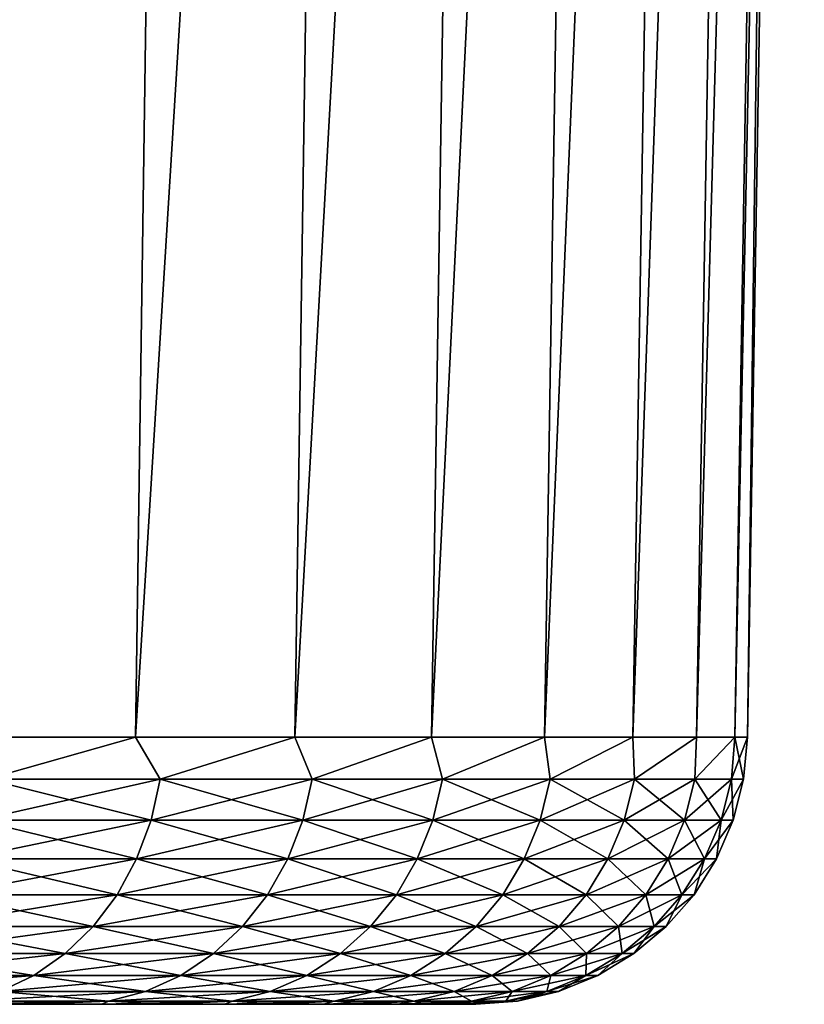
# Model space of a CAD drawing. Header units: metres. Extents: x -150 to 146, y -127 to 82.
# Tile 78 of 256: x -48.27 to -42.5, y 53.5 to 60.75. Entities that reach past the tile are written whole.
import ezdxf

# ---------------------------------------------------------------- set-up
doc = ezdxf.new("R2010")
doc.units = ezdxf.units.M
doc.layers.add('solid_ELLA_AP_WANNE_SW0001', color=7, linetype='CONTINUOUS')

msp = doc.modelspace()

# ---------------------------------------------------------------- linework, layer by layer
at = {"layer": 'solid_ELLA_AP_WANNE_SW0001'}
for points in [[(-48.758549, 55.466671, -18.457827), (-48.418388, 80.5, -18.698208), (-47.063663, 80.5, -16.607479)], [(-47.422615, 55.466671, -16.394903), (-48.758549, 55.466671, -18.457827), (-47.063663, 80.5, -16.607479)], [(-48.758549, 55.466671, 18.457819), (-47.063553, 80.5, 16.607286), (-48.418266, 80.5, 18.698023)], [(-47.422615, 55.466671, 16.394897), (-47.063553, 80.5, 16.607286), (-48.758549, 55.466671, 18.457819)], [(-47.422615, 55.466671, -16.394903), (-47.063663, 80.5, -16.607479), (-45.876446, 80.5, -14.423231)], [(-46.248516, 55.466671, -14.23577), (-47.422615, 55.466671, -16.394903), (-45.876446, 80.5, -14.423231)], [(-47.422615, 55.466671, 16.394897), (-45.87635, 80.5, 14.423036), (-47.063553, 80.5, 16.607286)], [(-46.248512, 55.466671, 14.235764), (-45.87635, 80.5, 14.423036), (-47.422615, 55.466671, 16.394897)], [(-46.248516, 55.466671, -14.23577), (-45.876446, 80.5, -14.423231), (-44.855827, 80.5, -12.147495)], [(-45.243141, 55.466671, -11.993094), (-46.248516, 55.466671, -14.23577), (-44.855827, 80.5, -12.147495)], [(-46.248512, 55.466671, 14.235764), (-44.855755, 80.5, 12.147302), (-45.87635, 80.5, 14.423036)], [(-45.243137, 55.466671, 11.993089), (-44.855755, 80.5, 12.147302), (-46.248512, 55.466671, 14.235764)], [(-45.243141, 55.466671, -11.993094), (-44.855827, 80.5, -12.147495), (-44.016155, 80.5, -9.809517)], [(-44.412388, 55.466671, -9.680039), (-45.243141, 55.466671, -11.993094), (-44.016155, 80.5, -9.809517)], [(-45.243137, 55.466671, 11.993089), (-44.016098, 80.5, 9.809337), (-44.855755, 80.5, 12.147302)], [(-44.412388, 55.466671, 9.680033), (-44.016098, 80.5, 9.809337), (-45.243137, 55.466671, 11.993089)], [(-44.412388, 55.466671, -9.680039), (-44.016155, 80.5, -9.809517), (-43.355122, 80.5, -7.403923)], [(-43.761139, 55.466671, -7.310178), (-44.412388, 55.466671, -9.680039), (-43.355122, 80.5, -7.403923)], [(-44.412388, 55.466671, 9.680033), (-43.355087, 80.5, 7.403765), (-44.016098, 80.5, 9.809337)], [(-43.761139, 55.466671, 7.310171), (-43.355087, 80.5, 7.403765), (-44.412388, 55.466671, 9.680033)], [(-43.761139, 55.466671, -7.310178), (-43.355122, 80.5, -7.403923), (-42.881596, 80.5, -4.965326)], [(-43.293213, 55.466671, -4.897417), (-43.761139, 55.466671, -7.310178), (-42.881596, 80.5, -4.965326)], [(-43.761139, 55.466671, 7.310171), (-42.881577, 80.5, 4.965205), (-43.355087, 80.5, 7.403765)], [(-43.293213, 55.466671, 4.89741), (-42.881577, 80.5, 4.965205), (-43.761139, 55.466671, 7.310171)], [(-43.293213, 55.466671, -4.897417), (-42.881596, 80.5, -4.965326), (-42.597065, 80.5, -2.499254)], [(-43.011353, 55.466663, -2.455916), (-43.293213, 55.466671, -4.897417), (-42.597065, 80.5, -2.499254)], [(-43.293213, 55.466671, 4.89741), (-42.597057, 80.5, 2.499182), (-42.881577, 80.5, 4.965205)], [(-43.011353, 55.466663, 2.455909), (-42.597057, 80.5, 2.499182), (-43.293213, 55.466671, 4.89741)], [(-43.011353, 55.466663, -2.455916), (-42.597065, 80.5, -2.499254), (-42.499992, 80.5, -0.000005)], [(-43.011353, 55.466663, -2.455916), (-42.499992, 80.5, -0.000005), (-42.917217, 55.466652, -0.000003)], [(-43.011353, 55.466663, 2.455909), (-42.917217, 55.466652, -0.000003), (-42.597057, 80.5, 2.499182)], [(-42.917217, 55.466652, -0.000003), (-42.499992, 80.5, -0.000005), (-42.597057, 80.5, 2.499182)], [(-48.516151, 55.15744, -18.056385), (-48.758549, 55.466671, -18.457827), (-47.422615, 55.466671, -16.394903)], [(-47.422615, 55.466671, 16.394897), (-48.758549, 55.466671, 18.457819), (-48.516151, 55.15744, 18.056379)], [(-48.516151, 55.15744, -18.056385), (-47.422615, 55.466671, -16.394903), (-47.240849, 55.15744, -16.026754)], [(-47.422615, 55.466671, 16.394897), (-48.516151, 55.15744, 18.056379), (-47.240849, 55.15744, 16.026749)], [(-47.240849, 55.15744, -16.026754), (-47.422615, 55.466671, -16.394903), (-46.248516, 55.466671, -14.23577)], [(-46.248512, 55.466671, 14.235764), (-47.422615, 55.466671, 16.394897), (-47.240849, 55.15744, 16.026749)], [(-47.240849, 55.15744, -16.026754), (-46.248516, 55.466671, -14.23577), (-46.120789, 55.15744, -13.907497)], [(-46.248512, 55.466671, 14.235764), (-47.240849, 55.15744, 16.026749), (-46.120789, 55.15744, 13.907492)], [(-46.120789, 55.15744, -13.907497), (-46.248516, 55.466671, -14.23577), (-45.243141, 55.466671, -11.993094)], [(-45.243137, 55.466671, 11.993089), (-46.248512, 55.466671, 14.235764), (-46.120789, 55.15744, 13.907492)], [(-46.120789, 55.15744, -13.907497), (-45.243141, 55.466671, -11.993094), (-45.162231, 55.15744, -11.710464)], [(-45.243137, 55.466671, 11.993089), (-46.120789, 55.15744, 13.907492), (-45.162231, 55.15744, 11.710457)], [(-45.162231, 55.15744, -11.710464), (-45.243141, 55.466671, -11.993094), (-44.412388, 55.466671, -9.680039)], [(-44.412388, 55.466671, 9.680033), (-45.243137, 55.466671, 11.993089), (-45.162231, 55.15744, 11.710457)], [(-45.162231, 55.15744, -11.710464), (-44.412388, 55.466671, -9.680039), (-44.370541, 55.15744, -9.44794)], [(-44.412388, 55.466671, 9.680033), (-45.162231, 55.15744, 11.710457), (-44.370541, 55.15744, 9.447933)], [(-44.370541, 55.15744, -9.44794), (-44.412388, 55.466671, -9.680039), (-43.761139, 55.466671, -7.310178)], [(-43.761139, 55.466671, 7.310171), (-44.412388, 55.466671, 9.680033), (-44.370541, 55.15744, 9.447933)], [(-44.370541, 55.15744, -9.44794), (-43.761139, 55.466671, -7.310178), (-43.750141, 55.15744, -7.132579)], [(-43.761139, 55.466671, 7.310171), (-44.370541, 55.15744, 9.447933), (-43.750141, 55.15744, 7.132573)], [(-43.750141, 55.15744, -7.132579), (-43.761139, 55.466671, -7.310178), (-43.293213, 55.466671, -4.897417)], [(-43.293213, 55.466671, 4.89741), (-43.761139, 55.466671, 7.310171), (-43.750141, 55.15744, 7.132573)], [(-43.750141, 55.15744, -7.132579), (-43.293213, 55.466671, -4.897417), (-43.304504, 55.15744, -4.77733)], [(-43.293213, 55.466671, 4.89741), (-43.750141, 55.15744, 7.132573), (-43.304504, 55.15744, 4.777324)], [(-43.304504, 55.15744, -4.77733), (-43.293213, 55.466671, -4.897417), (-43.011353, 55.466663, -2.455916)], [(-43.011353, 55.466663, 2.455909), (-43.293213, 55.466671, 4.89741), (-43.304504, 55.15744, 4.777324)], [(-43.304504, 55.15744, -4.77733), (-43.011353, 55.466663, -2.455916), (-43.036121, 55.157436, -2.395365)], [(-43.011353, 55.466663, 2.455909), (-43.304504, 55.15744, 4.777324), (-43.036121, 55.157436, 2.395358)], [(-43.036121, 55.157436, -2.395365), (-43.011353, 55.466663, -2.455916), (-42.917217, 55.466652, -0.000003)], [(-43.011353, 55.466663, 2.455909), (-43.036121, 55.157436, 2.395358), (-42.946491, 55.157436, -0.000003)], [(-43.036121, 55.157436, -2.395365), (-42.917217, 55.466652, -0.000003), (-42.946491, 55.157436, -0.000003)], [(-43.011353, 55.466663, 2.455909), (-42.946491, 55.157436, -0.000003), (-42.917217, 55.466652, -0.000003)], [(-47.240849, 55.15744, -16.026754), (-47.307453, 54.856174, -15.988302), (-48.579693, 54.856174, -18.013062)], [(-48.516151, 55.15744, -18.056385), (-47.240849, 55.15744, -16.026754), (-48.579693, 54.856174, -18.013062)], [(-48.579693, 54.856174, 18.013056), (-47.307453, 54.856174, 15.988297), (-48.516151, 55.15744, 18.056379)], [(-47.307453, 54.856174, 15.988297), (-47.240849, 55.15744, 16.026749), (-48.516151, 55.15744, 18.056379)], [(-46.120789, 55.15744, -13.907497), (-46.190079, 54.856174, -13.874129), (-47.307453, 54.856174, -15.988302)], [(-47.240849, 55.15744, -16.026754), (-46.120789, 55.15744, -13.907497), (-47.307453, 54.856174, -15.988302)], [(-47.307453, 54.856174, 15.988297), (-46.190079, 54.856174, 13.874123), (-47.240849, 55.15744, 16.026749)], [(-46.190079, 54.856174, 13.874123), (-46.120789, 55.15744, 13.907492), (-47.240849, 55.15744, 16.026749)], [(-45.162231, 55.15744, -11.710464), (-45.233822, 54.856174, -11.682366), (-46.190079, 54.856174, -13.874129)], [(-46.120789, 55.15744, -13.907497), (-45.162231, 55.15744, -11.710464), (-46.190079, 54.856174, -13.874129)], [(-46.190079, 54.856174, 13.874123), (-45.233822, 54.856174, 11.68236), (-46.120789, 55.15744, 13.907492)], [(-45.233822, 54.856174, 11.68236), (-45.162231, 55.15744, 11.710457), (-46.120789, 55.15744, 13.907492)], [(-44.370541, 55.15744, -9.44794), (-44.444031, 54.856174, -9.425271), (-45.233822, 54.856174, -11.682366)], [(-45.162231, 55.15744, -11.710464), (-44.370541, 55.15744, -9.44794), (-45.233822, 54.856174, -11.682366)], [(-45.233822, 54.856174, 11.68236), (-44.444031, 54.856174, 9.425264), (-45.162231, 55.15744, 11.710457)], [(-44.444031, 54.856174, 9.425264), (-44.370541, 55.15744, 9.447933), (-45.162231, 55.15744, 11.710457)], [(-43.750141, 55.15744, -7.132579), (-43.825119, 54.856174, -7.115466), (-44.444031, 54.856174, -9.425271)], [(-44.370541, 55.15744, -9.44794), (-43.750141, 55.15744, -7.132579), (-44.444031, 54.856174, -9.425271)], [(-44.444031, 54.856174, 9.425264), (-43.825119, 54.856174, 7.115459), (-44.370541, 55.15744, 9.447933)], [(-43.825119, 54.856174, 7.115459), (-43.750141, 55.15744, 7.132573), (-44.370541, 55.15744, 9.447933)], [(-43.304504, 55.15744, -4.77733), (-43.38055, 54.856174, -4.765868), (-43.825119, 54.856174, -7.115466)], [(-43.750141, 55.15744, -7.132579), (-43.304504, 55.15744, -4.77733), (-43.825119, 54.856174, -7.115466)], [(-43.825119, 54.856174, 7.115459), (-43.38055, 54.856174, 4.765862), (-43.750141, 55.15744, 7.132573)], [(-43.38055, 54.856174, 4.765862), (-43.304504, 55.15744, 4.777324), (-43.750141, 55.15744, 7.132573)], [(-43.304504, 55.15744, -4.77733), (-43.036121, 55.157436, -2.395365), (-43.38055, 54.856174, -4.765868)], [(-43.38055, 54.856174, 4.765862), (-43.112812, 54.856171, 2.389611), (-43.304504, 55.15744, 4.777324)], [(-43.036121, 55.157436, -2.395365), (-43.112812, 54.856171, -2.389617), (-43.38055, 54.856174, -4.765868)], [(-43.112812, 54.856171, 2.389611), (-43.036121, 55.157436, 2.395358), (-43.304504, 55.15744, 4.777324)], [(-42.946491, 55.157436, -0.000003), (-43.023399, 54.856171, -0.000003), (-43.112812, 54.856171, -2.389617)], [(-43.112812, 54.856171, 2.389611), (-43.023399, 54.856171, -0.000003), (-43.036121, 55.157436, 2.395358)], [(-43.036121, 55.157436, -2.395365), (-42.946491, 55.157436, -0.000003), (-43.112812, 54.856171, -2.389617)], [(-43.036121, 55.157436, 2.395358), (-43.023399, 54.856171, -0.000003), (-42.946491, 55.157436, -0.000003)], [(-47.307453, 54.856174, -15.988302), (-47.413689, 54.570469, -15.926967), (-48.681049, 54.570469, -17.943958)], [(-48.579693, 54.856174, -18.013062), (-47.307453, 54.856174, -15.988302), (-48.681049, 54.570469, -17.943958)], [(-48.681049, 54.570469, 17.943953), (-47.413689, 54.570469, 15.926961), (-48.579693, 54.856174, 18.013056)], [(-47.413689, 54.570469, 15.926961), (-47.307453, 54.856174, 15.988297), (-48.579693, 54.856174, 18.013056)], [(-46.190079, 54.856174, -13.874129), (-46.300602, 54.570469, -13.820904), (-47.413689, 54.570469, -15.926967)], [(-47.307453, 54.856174, -15.988302), (-46.190079, 54.856174, -13.874129), (-47.413689, 54.570469, -15.926967)], [(-47.413689, 54.570469, 15.926961), (-46.300602, 54.570469, 13.820898), (-47.307453, 54.856174, 15.988297)], [(-46.300602, 54.570469, 13.820898), (-46.190079, 54.856174, 13.874123), (-47.307453, 54.856174, 15.988297)], [(-45.233822, 54.856174, -11.682366), (-45.348015, 54.570469, -11.637549), (-46.300602, 54.570469, -13.820904)], [(-46.190079, 54.856174, -13.874129), (-45.233822, 54.856174, -11.682366), (-46.300602, 54.570469, -13.820904)], [(-46.300602, 54.570469, 13.820898), (-45.348015, 54.570469, 11.637544), (-46.190079, 54.856174, 13.874123)], [(-45.348015, 54.570469, 11.637544), (-45.233822, 54.856174, 11.68236), (-46.190079, 54.856174, 13.874123)], [(-44.444031, 54.856174, -9.425271), (-44.561253, 54.570469, -9.389113), (-45.348015, 54.570469, -11.637549)], [(-45.233822, 54.856174, -11.682366), (-44.444031, 54.856174, -9.425271), (-45.348015, 54.570469, -11.637549)], [(-45.348015, 54.570469, 11.637544), (-44.561253, 54.570469, 9.389107), (-45.233822, 54.856174, 11.68236)], [(-44.561253, 54.570469, 9.389107), (-44.444031, 54.856174, 9.425264), (-45.233822, 54.856174, 11.68236)], [(-43.825119, 54.856174, -7.115466), (-43.944714, 54.570469, -7.088169), (-44.561253, 54.570469, -9.389113)], [(-44.444031, 54.856174, -9.425271), (-43.825119, 54.856174, -7.115466), (-44.561253, 54.570469, -9.389113)], [(-44.561253, 54.570469, 9.389107), (-43.944714, 54.570469, 7.088162), (-44.444031, 54.856174, 9.425264)], [(-43.944714, 54.570469, 7.088162), (-43.825119, 54.856174, 7.115459), (-44.444031, 54.856174, 9.425264)], [(-43.38055, 54.856174, -4.765868), (-43.501854, 54.570469, -4.747585), (-43.944714, 54.570469, -7.088169)], [(-43.825119, 54.856174, -7.115466), (-43.38055, 54.856174, -4.765868), (-43.944714, 54.570469, -7.088169)], [(-43.944714, 54.570469, 7.088162), (-43.501854, 54.570469, 4.747579), (-43.825119, 54.856174, 7.115459)], [(-43.501854, 54.570469, 4.747579), (-43.38055, 54.856174, 4.765862), (-43.825119, 54.856174, 7.115459)], [(-43.38055, 54.856174, -4.765868), (-43.112812, 54.856171, -2.389617), (-43.501854, 54.570469, -4.747585)], [(-43.501854, 54.570469, 4.747579), (-43.235142, 54.570469, 2.380444), (-43.38055, 54.856174, 4.765862)], [(-43.112812, 54.856171, -2.389617), (-43.235142, 54.570469, -2.38045), (-43.501854, 54.570469, -4.747585)], [(-43.235142, 54.570469, 2.380444), (-43.112812, 54.856171, 2.389611), (-43.38055, 54.856174, 4.765862)], [(-43.023399, 54.856171, -0.000003), (-43.146069, 54.570469, -0.000003), (-43.235142, 54.570469, -2.38045)], [(-43.235142, 54.570469, 2.380444), (-43.146069, 54.570469, -0.000003), (-43.112812, 54.856171, 2.389611)], [(-43.112812, 54.856171, -2.389617), (-43.023399, 54.856171, -0.000003), (-43.235142, 54.570469, -2.38045)], [(-43.112812, 54.856171, 2.389611), (-43.146069, 54.570469, -0.000003), (-43.023399, 54.856171, -0.000003)], [(-47.413689, 54.570469, -15.926967), (-47.556992, 54.307228, -15.844232), (-48.817768, 54.307228, -17.850746)], [(-48.681049, 54.570469, -17.943958), (-47.413689, 54.570469, -15.926967), (-48.817768, 54.307228, -17.850746)], [(-48.817768, 54.307228, 17.85074), (-47.556992, 54.307228, 15.844225), (-48.681049, 54.570469, 17.943953)], [(-47.556992, 54.307228, 15.844225), (-47.413689, 54.570469, 15.926961), (-48.681049, 54.570469, 17.943953)], [(-46.300602, 54.570469, -13.820904), (-46.449684, 54.307228, -13.749109), (-47.556992, 54.307228, -15.844232)], [(-47.413689, 54.570469, -15.926967), (-46.300602, 54.570469, -13.820904), (-47.556992, 54.307228, -15.844232)], [(-47.556992, 54.307228, 15.844225), (-46.449684, 54.307228, 13.749103), (-47.413689, 54.570469, 15.926961)], [(-46.449684, 54.307228, 13.749103), (-46.300602, 54.570469, 13.820898), (-47.413689, 54.570469, 15.926961)], [(-45.348015, 54.570469, -11.637549), (-45.502045, 54.307228, -11.577096), (-46.449684, 54.307228, -13.749109)], [(-46.300602, 54.570469, -13.820904), (-45.348015, 54.570469, -11.637549), (-46.449684, 54.307228, -13.749109)], [(-46.449684, 54.307228, 13.749103), (-45.502045, 54.307228, 11.57709), (-46.300602, 54.570469, 13.820898)], [(-45.502045, 54.307228, 11.57709), (-45.348015, 54.570469, 11.637544), (-46.300602, 54.570469, 13.820898)], [(-44.561253, 54.570469, -9.389113), (-44.719372, 54.307228, -9.34034), (-45.502045, 54.307228, -11.577096)], [(-45.348015, 54.570469, -11.637549), (-44.561253, 54.570469, -9.389113), (-45.502045, 54.307228, -11.577096)], [(-45.502045, 54.307228, 11.57709), (-44.719372, 54.307228, 9.340334), (-45.348015, 54.570469, 11.637544)], [(-44.719372, 54.307228, 9.340334), (-44.561253, 54.570469, 9.389107), (-45.348015, 54.570469, 11.637544)], [(-43.944714, 54.570469, -7.088169), (-44.106037, 54.307228, -7.051348), (-44.719372, 54.307228, -9.34034)], [(-44.561253, 54.570469, -9.389113), (-43.944714, 54.570469, -7.088169), (-44.719372, 54.307228, -9.34034)], [(-44.719372, 54.307228, 9.340334), (-44.106037, 54.307228, 7.051342), (-44.561253, 54.570469, 9.389107)], [(-44.106037, 54.307228, 7.051342), (-43.944714, 54.570469, 7.088162), (-44.561253, 54.570469, 9.389107)], [(-43.501854, 54.570469, -4.747585), (-43.665474, 54.307228, -4.722922), (-44.106037, 54.307228, -7.051348)], [(-43.944714, 54.570469, -7.088169), (-43.501854, 54.570469, -4.747585), (-44.106037, 54.307228, -7.051348)], [(-44.106037, 54.307228, 7.051342), (-43.665474, 54.307228, 4.722916), (-43.944714, 54.570469, 7.088162)], [(-43.665474, 54.307228, 4.722916), (-43.501854, 54.570469, 4.747579), (-43.944714, 54.570469, 7.088162)], [(-43.235142, 54.570469, -2.38045), (-43.40015, 54.307228, -2.368084), (-43.665474, 54.307228, -4.722922)], [(-43.501854, 54.570469, -4.747585), (-43.235142, 54.570469, -2.38045), (-43.665474, 54.307228, -4.722922)], [(-43.665474, 54.307228, 4.722916), (-43.40015, 54.307228, 2.368078), (-43.501854, 54.570469, 4.747579)], [(-43.40015, 54.307228, 2.368078), (-43.235142, 54.570469, 2.380444), (-43.501854, 54.570469, 4.747579)], [(-43.146069, 54.570469, -0.000003), (-43.311543, 54.307228, -0.000003), (-43.40015, 54.307228, -2.368084)], [(-43.40015, 54.307228, 2.368078), (-43.311543, 54.307228, -0.000003), (-43.235142, 54.570469, 2.380444)], [(-43.235142, 54.570469, -2.38045), (-43.146069, 54.570469, -0.000003), (-43.40015, 54.307228, -2.368084)], [(-43.235142, 54.570469, 2.380444), (-43.311543, 54.307228, -0.000003), (-43.146069, 54.570469, -0.000003)], [(-47.556992, 54.307228, -15.844232), (-47.733894, 54.072819, -15.742096), (-48.986546, 54.072819, -17.735676)], [(-48.817768, 54.307228, -17.850746), (-47.556992, 54.307228, -15.844232), (-48.986546, 54.072819, -17.735676)], [(-48.986546, 54.072819, 17.73567), (-47.733894, 54.072819, 15.742089), (-48.817768, 54.307228, 17.85074)], [(-47.733894, 54.072819, 15.742089), (-47.556992, 54.307228, 15.844225), (-48.817768, 54.307228, 17.85074)], [(-46.449684, 54.307228, -13.749109), (-46.633728, 54.072819, -13.660479), (-47.733894, 54.072819, -15.742096)], [(-47.556992, 54.307228, -15.844232), (-46.449684, 54.307228, -13.749109), (-47.733894, 54.072819, -15.742096)], [(-47.733894, 54.072819, 15.742089), (-46.633728, 54.072819, 13.660473), (-47.556992, 54.307228, 15.844225)], [(-46.633728, 54.072819, 13.660473), (-46.449684, 54.307228, 13.749103), (-47.556992, 54.307228, 15.844225)], [(-45.502045, 54.307228, -11.577096), (-45.692196, 54.072819, -11.502467), (-46.633728, 54.072819, -13.660479)], [(-46.449684, 54.307228, -13.749109), (-45.502045, 54.307228, -11.577096), (-46.633728, 54.072819, -13.660479)], [(-46.633728, 54.072819, 13.660473), (-45.692196, 54.072819, 11.502461), (-46.449684, 54.307228, 13.749103)], [(-45.692196, 54.072819, 11.502461), (-45.502045, 54.307228, 11.57709), (-46.449684, 54.307228, 13.749103)], [(-44.719372, 54.307228, -9.34034), (-44.914566, 54.072819, -9.280129), (-45.692196, 54.072819, -11.502467)], [(-45.502045, 54.307228, -11.577096), (-44.719372, 54.307228, -9.34034), (-45.692196, 54.072819, -11.502467)], [(-45.692196, 54.072819, 11.502461), (-44.914566, 54.072819, 9.280124), (-45.502045, 54.307228, 11.57709)], [(-44.914566, 54.072819, 9.280124), (-44.719372, 54.307228, 9.340334), (-45.502045, 54.307228, 11.57709)], [(-44.106037, 54.307228, -7.051348), (-44.305187, 54.072819, -7.005893), (-44.914566, 54.072819, -9.280129)], [(-44.719372, 54.307228, -9.34034), (-44.106037, 54.307228, -7.051348), (-44.914566, 54.072819, -9.280129)], [(-44.914566, 54.072819, 9.280124), (-44.305187, 54.072819, 7.005887), (-44.719372, 54.307228, 9.340334)], [(-44.305187, 54.072819, 7.005887), (-44.106037, 54.307228, 7.051342), (-44.719372, 54.307228, 9.340334)], [(-43.665474, 54.307228, -4.722922), (-43.867466, 54.072819, -4.692477), (-44.305187, 54.072819, -7.005893)], [(-44.106037, 54.307228, -7.051348), (-43.665474, 54.307228, -4.722922), (-44.305187, 54.072819, -7.005893)], [(-44.305187, 54.072819, 7.005887), (-43.867466, 54.072819, 4.692472), (-44.106037, 54.307228, 7.051342)], [(-43.867466, 54.072819, 4.692472), (-43.665474, 54.307228, 4.722916), (-44.106037, 54.307228, 7.051342)], [(-43.40015, 54.307228, -2.368084), (-43.603848, 54.072815, -2.352819), (-43.867466, 54.072819, -4.692477)], [(-43.665474, 54.307228, -4.722922), (-43.40015, 54.307228, -2.368084), (-43.867466, 54.072819, -4.692477)], [(-43.867466, 54.072819, 4.692472), (-43.603848, 54.072815, 2.352813), (-43.665474, 54.307228, 4.722916)], [(-43.603848, 54.072815, 2.352813), (-43.40015, 54.307228, 2.368078), (-43.665474, 54.307228, 4.722916)], [(-43.311543, 54.307228, -0.000003), (-43.515812, 54.072815, -0.000003), (-43.603848, 54.072815, -2.352819)], [(-43.603848, 54.072815, 2.352813), (-43.515812, 54.072815, -0.000003), (-43.40015, 54.307228, 2.368078)], [(-43.40015, 54.307228, -2.368084), (-43.311543, 54.307228, -0.000003), (-43.603848, 54.072815, -2.352819)], [(-43.40015, 54.307228, 2.368078), (-43.515812, 54.072815, -0.000003), (-43.311543, 54.307228, -0.000003)], [(-47.733894, 54.072819, -15.742096), (-47.940125, 53.872902, -15.623028), (-49.1833, 53.872902, -17.60153)], [(-48.986546, 54.072819, -17.735676), (-47.733894, 54.072819, -15.742096), (-49.1833, 53.872902, -17.60153)], [(-49.1833, 53.872902, 17.601524), (-47.940125, 53.872902, 15.623022), (-48.986546, 54.072819, 17.73567)], [(-47.940125, 53.872902, 15.623022), (-47.733894, 54.072819, 15.742089), (-48.986546, 54.072819, 17.73567)], [(-46.633728, 54.072819, -13.660479), (-46.848282, 53.872898, -13.557156), (-47.940125, 53.872902, -15.623028)], [(-47.733894, 54.072819, -15.742096), (-46.633728, 54.072819, -13.660479), (-47.940125, 53.872902, -15.623028)], [(-47.940125, 53.872902, 15.623022), (-46.848282, 53.872898, 13.55715), (-47.733894, 54.072819, 15.742089)], [(-46.848282, 53.872898, 13.55715), (-46.633728, 54.072819, 13.660473), (-47.733894, 54.072819, 15.742089)], [(-45.692196, 54.072819, -11.502467), (-45.913872, 53.872898, -11.415467), (-46.848282, 53.872898, -13.557156)], [(-46.633728, 54.072819, -13.660479), (-45.692196, 54.072819, -11.502467), (-46.848282, 53.872898, -13.557156)], [(-46.848282, 53.872898, 13.55715), (-45.913872, 53.872898, 11.415461), (-46.633728, 54.072819, 13.660473)], [(-45.913872, 53.872898, 11.415461), (-45.692196, 54.072819, 11.502461), (-46.633728, 54.072819, 13.660473)], [(-44.914566, 54.072819, -9.280129), (-45.142124, 53.872898, -9.209938), (-45.913872, 53.872898, -11.415467)], [(-45.692196, 54.072819, -11.502467), (-44.914566, 54.072819, -9.280129), (-45.913872, 53.872898, -11.415467)], [(-45.913872, 53.872898, 11.415461), (-45.142124, 53.872898, 9.209931), (-45.692196, 54.072819, 11.502461)], [(-45.142124, 53.872898, 9.209931), (-44.914566, 54.072819, 9.280124), (-45.692196, 54.072819, 11.502461)], [(-44.305187, 54.072819, -7.005893), (-44.537354, 53.872898, -6.952903), (-45.142124, 53.872898, -9.209938)], [(-44.914566, 54.072819, -9.280129), (-44.305187, 54.072819, -7.005893), (-45.142124, 53.872898, -9.209938)], [(-45.142124, 53.872898, 9.209931), (-44.537354, 53.872898, 6.952897), (-44.914566, 54.072819, 9.280124)], [(-44.537354, 53.872898, 6.952897), (-44.305187, 54.072819, 7.005887), (-44.914566, 54.072819, 9.280124)], [(-43.867466, 54.072819, -4.692477), (-44.10294, 53.872898, -4.656985), (-44.537354, 53.872898, -6.952903)], [(-44.305187, 54.072819, -7.005893), (-43.867466, 54.072819, -4.692477), (-44.537354, 53.872898, -6.952903)], [(-44.537354, 53.872898, 6.952897), (-44.10294, 53.872898, 4.656979), (-44.305187, 54.072819, 7.005887)], [(-44.10294, 53.872898, 4.656979), (-43.867466, 54.072819, 4.692472), (-44.305187, 54.072819, 7.005887)], [(-43.867466, 54.072819, -4.692477), (-43.603848, 54.072815, -2.352819), (-44.10294, 53.872898, -4.656985)], [(-44.10294, 53.872898, 4.656979), (-43.84132, 53.872898, 2.335017), (-43.867466, 54.072819, 4.692472)], [(-43.603848, 54.072815, -2.352819), (-43.84132, 53.872898, -2.335023), (-44.10294, 53.872898, -4.656985)], [(-43.84132, 53.872898, 2.335017), (-43.603848, 54.072815, 2.352813), (-43.867466, 54.072819, 4.692472)], [(-43.515812, 54.072815, -0.000003), (-43.753948, 53.872898, -0.000003), (-43.84132, 53.872898, -2.335023)], [(-43.84132, 53.872898, 2.335017), (-43.753948, 53.872898, -0.000003), (-43.603848, 54.072815, 2.352813)], [(-43.603848, 54.072815, -2.352819), (-43.515812, 54.072815, -0.000003), (-43.84132, 53.872898, -2.335023)], [(-43.603848, 54.072815, 2.352813), (-43.753948, 53.872898, -0.000003), (-43.515812, 54.072815, -0.000003)], [(-47.940125, 53.872902, -15.623028), (-48.1707, 53.712307, -15.489906), (-49.403282, 53.712307, -17.45155)], [(-49.1833, 53.872902, -17.60153), (-47.940125, 53.872902, -15.623028), (-49.403282, 53.712307, -17.45155)], [(-49.403282, 53.712307, 17.451544), (-48.1707, 53.712307, 15.489901), (-49.1833, 53.872902, 17.601524)], [(-48.1707, 53.712307, 15.489901), (-47.940125, 53.872902, 15.623022), (-49.1833, 53.872902, 17.601524)], [(-47.940125, 53.872902, -15.623028), (-46.848282, 53.872898, -13.557156), (-48.1707, 53.712307, -15.489906)], [(-48.1707, 53.712307, 15.489901), (-47.088158, 53.712307, 13.441631), (-47.940125, 53.872902, 15.623022)], [(-46.848282, 53.872898, -13.557156), (-47.088158, 53.712307, -13.441637), (-48.1707, 53.712307, -15.489906)], [(-47.088158, 53.712307, 13.441631), (-46.848282, 53.872898, 13.55715), (-47.940125, 53.872902, 15.623022)], [(-45.913872, 53.872898, -11.415467), (-46.161709, 53.712307, -11.318197), (-47.088158, 53.712307, -13.441637)], [(-46.848282, 53.872898, -13.557156), (-45.913872, 53.872898, -11.415467), (-47.088158, 53.712307, -13.441637)], [(-47.088158, 53.712307, 13.441631), (-46.161709, 53.712307, 11.318192), (-46.848282, 53.872898, 13.55715)], [(-46.161709, 53.712307, 11.318192), (-45.913872, 53.872898, 11.415461), (-46.848282, 53.872898, 13.55715)], [(-45.142124, 53.872898, -9.209938), (-45.396538, 53.712307, -9.131461), (-46.161709, 53.712307, -11.318197)], [(-45.913872, 53.872898, -11.415467), (-45.142124, 53.872898, -9.209938), (-46.161709, 53.712307, -11.318197)], [(-46.161709, 53.712307, 11.318192), (-45.396538, 53.712307, 9.131455), (-45.913872, 53.872898, 11.415461)], [(-45.396538, 53.712307, 9.131455), (-45.142124, 53.872898, 9.209931), (-45.913872, 53.872898, 11.415461)], [(-44.537354, 53.872898, -6.952903), (-44.796921, 53.712307, -6.893659), (-45.396538, 53.712307, -9.131461)], [(-45.142124, 53.872898, -9.209938), (-44.537354, 53.872898, -6.952903), (-45.396538, 53.712307, -9.131461)], [(-45.396538, 53.712307, 9.131455), (-44.796921, 53.712307, 6.893652), (-45.142124, 53.872898, 9.209931)], [(-44.796921, 53.712307, 6.893652), (-44.537354, 53.872898, 6.952897), (-45.142124, 53.872898, 9.209931)], [(-44.10294, 53.872898, -4.656985), (-44.366211, 53.712307, -4.617304), (-44.796921, 53.712307, -6.893659)], [(-44.537354, 53.872898, -6.952903), (-44.10294, 53.872898, -4.656985), (-44.796921, 53.712307, -6.893659)], [(-44.796921, 53.712307, 6.893652), (-44.366211, 53.712307, 4.617298), (-44.537354, 53.872898, 6.952897)], [(-44.366211, 53.712307, 4.617298), (-44.10294, 53.872898, 4.656979), (-44.537354, 53.872898, 6.952897)], [(-43.84132, 53.872898, -2.335023), (-44.106815, 53.712307, -2.315127), (-44.366211, 53.712307, -4.617304)], [(-44.10294, 53.872898, -4.656985), (-43.84132, 53.872898, -2.335023), (-44.366211, 53.712307, -4.617304)], [(-44.366211, 53.712307, 4.617298), (-44.106815, 53.712307, 2.315121), (-44.10294, 53.872898, 4.656979)], [(-43.753948, 53.872898, -0.000003), (-44.020191, 53.712307, -0.000003), (-44.106815, 53.712307, -2.315127)], [(-44.106815, 53.712307, 2.315121), (-44.020191, 53.712307, -0.000003), (-43.84132, 53.872898, 2.335017)], [(-43.84132, 53.872898, -2.335023), (-43.753948, 53.872898, -0.000003), (-44.106815, 53.712307, -2.315127)], [(-44.106815, 53.712307, 2.315121), (-43.84132, 53.872898, 2.335017), (-44.10294, 53.872898, 4.656979)], [(-43.84132, 53.872898, 2.335017), (-44.020191, 53.712307, -0.000003), (-43.753948, 53.872898, -0.000003)], [(-48.1707, 53.712307, -15.489906), (-48.420044, 53.594921, -15.345948), (-49.641171, 53.594921, -17.28936)], [(-49.403282, 53.712307, -17.45155), (-48.1707, 53.712307, -15.489906), (-49.641171, 53.594921, -17.28936)], [(-48.420044, 53.594921, 15.345942), (-48.1707, 53.712307, 15.489901), (-49.403282, 53.712307, 17.451544)], [(-47.088158, 53.712307, -13.441637), (-47.347561, 53.594921, -13.316715), (-48.420044, 53.594921, -15.345948)], [(-48.1707, 53.712307, -15.489906), (-47.088158, 53.712307, -13.441637), (-48.420044, 53.594921, -15.345948)], [(-48.420044, 53.594921, 15.345942), (-47.347561, 53.594921, 13.316709), (-48.1707, 53.712307, 15.489901)], [(-47.347561, 53.594921, 13.316709), (-47.088158, 53.712307, 13.441631), (-48.1707, 53.712307, 15.489901)], [(-46.161709, 53.712307, -11.318197), (-46.429726, 53.594921, -11.21301), (-47.347561, 53.594921, -13.316715)], [(-47.088158, 53.712307, -13.441637), (-46.161709, 53.712307, -11.318197), (-47.347561, 53.594921, -13.316715)], [(-47.347561, 53.594921, 13.316709), (-46.429726, 53.594921, 11.213003), (-47.088158, 53.712307, 13.441631)], [(-46.429726, 53.594921, 11.213003), (-46.161709, 53.712307, 11.318192), (-47.088158, 53.712307, 13.441631)], [(-45.396538, 53.712307, -9.131461), (-45.671661, 53.594921, -9.046597), (-46.429726, 53.594921, -11.21301)], [(-46.161709, 53.712307, -11.318197), (-45.396538, 53.712307, -9.131461), (-46.429726, 53.594921, -11.21301)], [(-46.429726, 53.594921, 11.213003), (-45.671661, 53.594921, 9.04659), (-46.161709, 53.712307, 11.318192)], [(-45.671661, 53.594921, 9.04659), (-45.396538, 53.712307, 9.131455), (-46.161709, 53.712307, 11.318192)], [(-44.796921, 53.712307, -6.893659), (-45.077618, 53.594921, -6.829591), (-45.671661, 53.594921, -9.046597)], [(-45.396538, 53.712307, -9.131461), (-44.796921, 53.712307, -6.893659), (-45.671661, 53.594921, -9.046597)], [(-45.671661, 53.594921, 9.04659), (-45.077618, 53.594921, 6.829585), (-45.396538, 53.712307, 9.131455)], [(-45.077618, 53.594921, 6.829585), (-44.796921, 53.712307, 6.893652), (-45.396538, 53.712307, 9.131455)], [(-44.366211, 53.712307, -4.617304), (-44.650909, 53.594921, -4.574392), (-45.077618, 53.594921, -6.829591)], [(-44.796921, 53.712307, -6.893659), (-44.366211, 53.712307, -4.617304), (-45.077618, 53.594921, -6.829591)], [(-45.077618, 53.594921, 6.829585), (-44.650909, 53.594921, 4.574386), (-44.796921, 53.712307, 6.893652)], [(-44.650909, 53.594921, 4.574386), (-44.366211, 53.712307, 4.617298), (-44.796921, 53.712307, 6.893652)], [(-44.106815, 53.712307, -2.315127), (-44.393929, 53.594921, -2.293611), (-44.650909, 53.594921, -4.574392)], [(-44.366211, 53.712307, -4.617304), (-44.106815, 53.712307, -2.315127), (-44.650909, 53.594921, -4.574392)], [(-44.650909, 53.594921, 4.574386), (-44.393929, 53.594921, 2.293605), (-44.366211, 53.712307, 4.617298)], [(-44.020191, 53.712307, -0.000003), (-44.308109, 53.594921, -0.000003), (-44.393929, 53.594921, -2.293611)], [(-44.393929, 53.594921, 2.293605), (-44.308109, 53.594921, -0.000003), (-44.106815, 53.712307, 2.315121)], [(-44.106815, 53.712307, -2.315127), (-44.020191, 53.712307, -0.000003), (-44.393929, 53.594921, -2.293611)], [(-44.393929, 53.594921, 2.293605), (-44.106815, 53.712307, 2.315121), (-44.366211, 53.712307, 4.617298)], [(-44.106815, 53.712307, 2.315121), (-44.308109, 53.594921, -0.000003), (-44.020191, 53.712307, -0.000003)], [(-47.347561, 53.594921, -13.316715), (-47.620224, 53.523579, -13.185408), (-48.682129, 53.523579, -15.194633)], [(-48.420044, 53.594921, -15.345948), (-47.347561, 53.594921, -13.316715), (-48.682129, 53.523579, -15.194633)], [(-48.682129, 53.523579, 15.194626), (-47.620224, 53.523579, 13.185402), (-48.420044, 53.594921, 15.345942)], [(-47.620224, 53.523579, 13.185402), (-47.347561, 53.594921, 13.316709), (-48.420044, 53.594921, 15.345942)], [(-46.429726, 53.594921, -11.21301), (-46.711437, 53.523579, -11.102446), (-47.620224, 53.523579, -13.185408)], [(-47.347561, 53.594921, -13.316715), (-46.429726, 53.594921, -11.21301), (-47.620224, 53.523579, -13.185408)], [(-47.620224, 53.523579, 13.185402), (-46.711437, 53.523579, 11.10244), (-47.347561, 53.594921, 13.316709)], [(-46.711437, 53.523579, 11.10244), (-46.429726, 53.594921, 11.213003), (-47.347561, 53.594921, 13.316709)], [(-45.671661, 53.594921, -9.046597), (-45.96085, 53.523579, -8.957395), (-46.711437, 53.523579, -11.102446)], [(-46.429726, 53.594921, -11.21301), (-45.671661, 53.594921, -9.046597), (-46.711437, 53.523579, -11.102446)], [(-46.711437, 53.523579, 11.10244), (-45.96085, 53.523579, 8.957388), (-46.429726, 53.594921, 11.213003)], [(-45.96085, 53.523579, 8.957388), (-45.671661, 53.594921, 9.04659), (-46.429726, 53.594921, 11.213003)], [(-45.077618, 53.594921, -6.829591), (-45.372662, 53.523579, -6.762249), (-45.96085, 53.523579, -8.957395)], [(-45.671661, 53.594921, -9.046597), (-45.077618, 53.594921, -6.829591), (-45.96085, 53.523579, -8.957395)], [(-45.96085, 53.523579, 8.957388), (-45.372662, 53.523579, 6.762243), (-45.671661, 53.594921, 9.04659)], [(-45.372662, 53.523579, 6.762243), (-45.077618, 53.594921, 6.829585), (-45.671661, 53.594921, 9.04659)], [(-44.650909, 53.594921, -4.574392), (-44.950161, 53.523579, -4.529287), (-45.372662, 53.523579, -6.762249)], [(-45.077618, 53.594921, -6.829591), (-44.650909, 53.594921, -4.574392), (-45.372662, 53.523579, -6.762249)], [(-45.372662, 53.523579, 6.762243), (-44.950161, 53.523579, 4.529281), (-45.077618, 53.594921, 6.829585)], [(-44.950161, 53.523579, 4.529281), (-44.650909, 53.594921, 4.574386), (-45.077618, 53.594921, 6.829585)], [(-44.393929, 53.594921, -2.293611), (-44.695713, 53.523579, -2.270995), (-44.950161, 53.523579, -4.529287)], [(-44.650909, 53.594921, -4.574392), (-44.393929, 53.594921, -2.293611), (-44.950161, 53.523579, -4.529287)], [(-44.950161, 53.523579, 4.529281), (-44.695713, 53.523579, 2.270989), (-44.650909, 53.594921, 4.574386)], [(-44.308109, 53.594921, -0.000003), (-44.610741, 53.523579, -0.000003), (-44.695713, 53.523579, -2.270995)], [(-44.695713, 53.523579, 2.270989), (-44.610741, 53.523579, -0.000003), (-44.393929, 53.594921, 2.293605)], [(-44.393929, 53.594921, -2.293611), (-44.308109, 53.594921, -0.000003), (-44.695713, 53.523579, -2.270995)], [(-44.695713, 53.523579, 2.270989), (-44.393929, 53.594921, 2.293605), (-44.650909, 53.594921, 4.574386)], [(-44.393929, 53.594921, 2.293605), (-44.610741, 53.523579, -0.000003), (-44.308109, 53.594921, -0.000003)], [(-47.620224, 53.523579, -13.185408), (-48.184914, 53.5, -13.63272), (-48.740585, 53.5, -14.675423)], [(-48.682129, 53.523579, -15.194633), (-47.620224, 53.523579, -13.185408), (-48.740585, 53.5, -14.675423)], [(-48.740112, 53.5, 14.674572), (-48.184479, 53.5, 13.631847), (-48.682129, 53.523579, 15.194626)], [(-48.184479, 53.5, 13.631847), (-47.620224, 53.523579, 13.185402), (-48.682129, 53.523579, 15.194626)], [(-47.620224, 53.523579, -13.185408), (-47.669025, 53.5, -12.566102), (-48.184914, 53.5, -13.63272)], [(-48.184479, 53.5, 13.631847), (-47.668621, 53.5, 12.565199), (-47.620224, 53.523579, 13.185402)], [(-46.711437, 53.523579, -11.102446), (-47.195244, 53.5, -11.480514), (-47.669025, 53.5, -12.566102)], [(-47.620224, 53.523579, -13.185408), (-46.711437, 53.523579, -11.102446), (-47.669025, 53.5, -12.566102)], [(-47.668621, 53.5, 12.565199), (-47.19487, 53.5, 11.479587), (-47.620224, 53.523579, 13.185402)], [(-47.19487, 53.5, 11.479587), (-46.711437, 53.523579, 11.10244), (-47.620224, 53.523579, 13.185402)], [(-46.711437, 53.523579, -11.102446), (-46.765888, 53.5, -10.380901), (-47.195244, 53.5, -11.480514)], [(-47.19487, 53.5, 11.479587), (-46.765549, 53.5, 10.379971), (-46.711437, 53.523579, 11.10244)], [(-45.96085, 53.523579, -8.957395), (-46.380985, 53.5, -9.265555), (-46.765888, 53.5, -10.380901)], [(-46.711437, 53.523579, -11.102446), (-45.96085, 53.523579, -8.957395), (-46.765888, 53.5, -10.380901)], [(-46.765549, 53.5, 10.379971), (-46.380692, 53.5, 9.264639), (-46.711437, 53.523579, 11.10244)], [(-46.380692, 53.5, 9.264639), (-45.96085, 53.523579, 8.957388), (-46.711437, 53.523579, 11.10244)], [(-45.96085, 53.523579, -8.957395), (-46.038841, 53.5, -8.130432), (-46.380985, 53.5, -9.265555)], [(-46.380692, 53.5, 9.264639), (-46.038593, 53.5, 8.129539), (-45.96085, 53.523579, 8.957388)], [(-45.372662, 53.523579, -6.762249), (-45.740841, 53.5, -6.982224), (-46.038841, 53.5, -8.130432)], [(-45.96085, 53.523579, -8.957395), (-45.372662, 53.523579, -6.762249), (-46.038841, 53.5, -8.130432)], [(-46.038593, 53.5, 8.129539), (-45.740646, 53.5, 6.981372), (-45.96085, 53.523579, 8.957388)], [(-45.740646, 53.5, 6.981372), (-45.372662, 53.523579, 6.762243), (-45.96085, 53.523579, 8.957388)], [(-45.372662, 53.523579, -6.762249), (-45.488415, 53.5, -5.827732), (-45.740841, 53.5, -6.982224)], [(-45.740646, 53.5, 6.981372), (-45.488262, 53.5, 5.826947), (-45.372662, 53.523579, 6.762243)], [(-44.950161, 53.523579, -4.529287), (-45.282749, 53.5, -4.67266), (-45.488415, 53.5, -5.827732)], [(-45.372662, 53.523579, -6.762249), (-44.950161, 53.523579, -4.529287), (-45.488415, 53.5, -5.827732)], [(-45.488262, 53.5, 5.826947), (-45.282635, 53.5, 4.671976), (-45.372662, 53.523579, 6.762243)], [(-45.282635, 53.5, 4.671976), (-44.950161, 53.523579, 4.529281), (-45.372662, 53.523579, 6.762243)], [(-44.950161, 53.523579, -4.529287), (-45.123043, 53.5, -3.513167), (-45.282749, 53.5, -4.67266)], [(-45.282635, 53.5, 4.671976), (-45.122963, 53.5, 3.512613), (-44.950161, 53.523579, 4.529281)], [(-44.695713, 53.523579, -2.270995), (-45.00901, 53.5, -2.347893), (-45.123043, 53.5, -3.513167)], [(-44.950161, 53.523579, -4.529287), (-44.695713, 53.523579, -2.270995), (-45.123043, 53.5, -3.513167)], [(-45.122963, 53.5, 3.512613), (-45.008965, 53.5, 2.347495), (-44.950161, 53.523579, 4.529281)], [(-44.695713, 53.523579, -2.270995), (-44.940655, 53.5, -1.176839), (-45.00901, 53.5, -2.347893)], [(-45.008965, 53.5, 2.347495), (-44.695713, 53.523579, 2.270989), (-44.950161, 53.523579, 4.529281)], [(-45.008965, 53.5, 2.347495), (-44.940632, 53.5, 1.176623), (-44.695713, 53.523579, 2.270989)], [(-44.610741, 53.523579, -0.000003), (-44.917973, 53.5, -0.000003), (-44.940655, 53.5, -1.176839)], [(-44.695713, 53.523579, -2.270995), (-44.610741, 53.523579, -0.000003), (-44.940655, 53.5, -1.176839)], [(-44.940632, 53.5, 1.176623), (-44.917973, 53.5, -0.000003), (-44.695713, 53.523579, 2.270989)], [(-44.695713, 53.523579, 2.270989), (-44.917973, 53.5, -0.000003), (-44.610741, 53.523579, -0.000003)], [(-48.740112, 53.5, 14.674572), (-48.740585, 53.5, -14.675423), (-48.184914, 53.5, -13.63272)], [(-48.740112, 53.5, 14.674572), (-48.184914, 53.5, -13.63272), (-48.184479, 53.5, 13.631847)], [(-48.184479, 53.5, 13.631847), (-48.184914, 53.5, -13.63272), (-47.669025, 53.5, -12.566102)], [(-48.184479, 53.5, 13.631847), (-47.669025, 53.5, -12.566102), (-47.668621, 53.5, 12.565199)], [(-47.668621, 53.5, 12.565199), (-47.669025, 53.5, -12.566102), (-47.195244, 53.5, -11.480514)], [(-47.668621, 53.5, 12.565199), (-47.195244, 53.5, -11.480514), (-47.19487, 53.5, 11.479587)], [(-47.19487, 53.5, 11.479587), (-47.195244, 53.5, -11.480514), (-46.765888, 53.5, -10.380901)], [(-47.19487, 53.5, 11.479587), (-46.765888, 53.5, -10.380901), (-46.765549, 53.5, 10.379971)], [(-46.765549, 53.5, 10.379971), (-46.765888, 53.5, -10.380901), (-46.380985, 53.5, -9.265555)], [(-46.765549, 53.5, 10.379971), (-46.380985, 53.5, -9.265555), (-46.380692, 53.5, 9.264639)], [(-46.380692, 53.5, 9.264639), (-46.380985, 53.5, -9.265555), (-46.038841, 53.5, -8.130432)], [(-46.380692, 53.5, 9.264639), (-46.038841, 53.5, -8.130432), (-46.038593, 53.5, 8.129539)], [(-46.038593, 53.5, 8.129539), (-46.038841, 53.5, -8.130432), (-45.740841, 53.5, -6.982224)], [(-46.038593, 53.5, 8.129539), (-45.740841, 53.5, -6.982224), (-45.740646, 53.5, 6.981372)], [(-45.740646, 53.5, 6.981372), (-45.740841, 53.5, -6.982224), (-45.488415, 53.5, -5.827732)], [(-45.740646, 53.5, 6.981372), (-45.488415, 53.5, -5.827732), (-45.488262, 53.5, 5.826947)], [(-45.488262, 53.5, 5.826947), (-45.488415, 53.5, -5.827732), (-45.282749, 53.5, -4.67266)], [(-45.488262, 53.5, 5.826947), (-45.282749, 53.5, -4.67266), (-45.282635, 53.5, 4.671976)], [(-45.282635, 53.5, 4.671976), (-45.282749, 53.5, -4.67266), (-45.123043, 53.5, -3.513167)], [(-45.282635, 53.5, 4.671976), (-45.123043, 53.5, -3.513167), (-45.122963, 53.5, 3.512613)], [(-45.122963, 53.5, 3.512613), (-45.123043, 53.5, -3.513167), (-45.00901, 53.5, -2.347893)], [(-45.122963, 53.5, 3.512613), (-45.00901, 53.5, -2.347893), (-45.008965, 53.5, 2.347495)], [(-45.008965, 53.5, 2.347495), (-45.00901, 53.5, -2.347893), (-44.940655, 53.5, -1.176839)], [(-45.008965, 53.5, 2.347495), (-44.940655, 53.5, -1.176839), (-44.940632, 53.5, 1.176623)], [(-44.940632, 53.5, 1.176623), (-44.940655, 53.5, -1.176839), (-44.917973, 53.5, -0.000003)]]:
    msp.add_3dface(points, dxfattribs=at)

doc.saveas('drawing.dxf')
